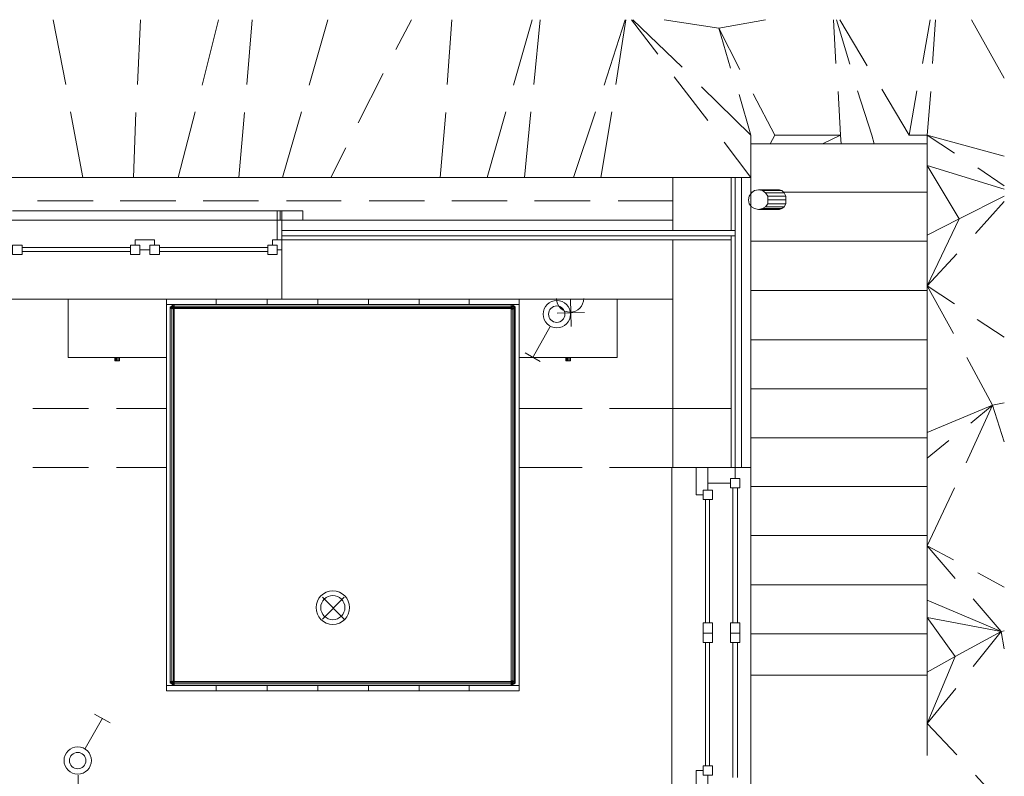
# Model space of a CAD drawing. Header units: millimetres. Extents: x 413 to 305578, y 115 to 38116.
# Tile 122 of 194: x 65813 to 70833, y 15700 to 19557. Entities that reach past the tile are written whole.
import ezdxf

# ---------------------------------------------------------------- set-up
doc = ezdxf.new("R2010")
doc.units = ezdxf.units.MM
for name, color, linetype, true_color in [('PDF _PD-Lighting', 7, 'Continuous', 0xb80000), ('PDF _PD-Switches', 7, 'Continuous', 0x37dd00), ('PDF$_V$line_ifc_RVT-1-В_Этаж$01_Сводный$A-COLS', 7, 'Continuous', 0xdcdcdc), ('PDF$_V$line_ifc_RVT-1-В_Этаж$01_Сводный$A-DETL-MBND', 7, 'Continuous', 0xbababa), ('PDF$_V$line_ifc_RVT-1-В_Этаж$01_Сводный$A-GENM', 7, 'Continuous', 0xdd6e6e), ('PDF$_V$line_ifc_RVT-1-В_Этаж$01_Сводный$A-GLAZ', 7, 'Continuous', 0xdddd6e), ('PDF$_V$line_ifc_RVT-1-В_Этаж$01_Сводный$A-PART', 7, 'Continuous', 0xdcdcdc), ('PDF$_V$line_ifc_RVT-1-В_Этаж$01_Сводный$A-WALL', 7, 'Continuous', 0xdcdcdc), ('PDF$_V$line_ifc_RVT-1-В_Этаж$01_Сводный$I-FURN', 7, 'Continuous', 0xbababa), ('PDF$_V$line_ifc_RVT-1-В_Этаж$01_Сводный$Q-SPCQ', 7, 'Continuous', 0xbababa), ('PDF$_V$line_ifc_RVT-1-В_Этаж$01_Сводный$S-STRS', 7, 'Continuous', 0xbababa)]:
    doc.layers.add(name, color=color, linetype=linetype, true_color=true_color)
doc.layers.add('PDF _PD-Socket', color=1, linetype='Continuous')

msp = doc.modelspace()

# ---------------------------------------------------------------- linework, layer by layer
at = {"layer": 'PDF _PD-Lighting', "lineweight": 0}
for points in [[(67467.9, 16501.9), (67356.5, 16613.3)], [(67467.9, 16613.3), (67356.5, 16501.9)]]:
    msp.add_lwpolyline(points, dxfattribs=at)
for radius in [85.5, 61.7]:
    msp.add_circle((67409.6, 16560.2), radius, dxfattribs=at)
at = {"layer": 'PDF _PD-Socket', "lineweight": 0}
for points in [[(68692.9, 18132.6), (68549.7, 18132.6)], [(68621.3, 18132.6), (68625.3, 17993.4)], [(68692.9, 18065), (68553.7, 18061)], [(66111.6, 15567.2), (66111.6, 15706.4)]]:
    msp.add_lwpolyline(points, dxfattribs=at)
msp.add_arc((68618.8, 18135.4), 69.6, 180.4736, 0.4736, dxfattribs=at)
at = {"layer": 'PDF _PD-Switches', "lineweight": 0}
for points in [[(68517.9, 17993.4), (68430.4, 17838.3)], [(68466.2, 17814.4), (68390.6, 17858.2)], [(66195.1, 16016.6), (66274.6, 15972.9)], [(66147.4, 15841.6), (66234.9, 15996.7)]]:
    msp.add_lwpolyline(points, dxfattribs=at)
for centre, radius in [((68551.2, 18055.8), 69.6), ((68551.2, 18055.8), 41.8), ((66108.9, 15780.6), 69.6), ((66108.9, 15780.6), 41.8)]:
    msp.add_circle(centre, radius, dxfattribs=at)
at = {"layer": 'PDF$_V$line_ifc_RVT-1-В_Этаж$01_Сводный$A-COLS', "lineweight": 0}
for points in [[(69440.7, 18753.1), (69142.4, 18753.1), (69142.4, 18482.7), (69440.7, 18482.7)], [(69440.7, 17575.8), (69142.4, 17575.8), (69142.4, 17273.5), (69440.7, 17273.5)]]:
    msp.add_lwpolyline(points, close=True, dxfattribs=at)
at = {"layer": 'PDF$_V$line_ifc_RVT-1-В_Этаж$01_Сводный$A-DETL-MBND', "lineweight": 0}
for points in [[(65984.3, 19556.6), (66047.9, 19226.4)], [(66429.8, 19556.6), (66413.8, 19226.4)], [(66827.5, 19556.6), (66744, 19222.5)], [(66998.5, 19556.6), (66970.7, 19226.4)], [(67384.3, 19556.6), (67288.9, 19222.5)], [(67809.9, 19556.6), (67730.4, 19405.4)], [(68016.8, 19556.6), (67992.9, 19226.4)], [(68426.4, 19556.6), (68331, 19222.5)], [(68466.2, 19556.6), (68434.4, 19226.4)], [(68899.7, 19556.6), (68792.4, 19222.5)], [(68903.7, 19556.6), (68852, 19226.4)], [(69066.8, 19381.6), (68931.6, 19556.6)], [(69190.1, 19313.9), (68939.5, 19556.6)], [(69098.6, 19556.6), (69377, 19512.8), (69615.7, 19556.6)], [(69973.7, 19333.8), (69961.7, 19556.6)], [(70045.3, 19329.9), (69977.6, 19556.6)], [(69993.5, 19556.6), (70132.8, 19321.9)], [(70415.2, 19333.8), (70454.9, 19556.6)], [(70466.9, 19333.8), (70482.8, 19556.6)], [(70665.7, 19556.6), (70832.8, 19258.3)], [(69436.7, 19310), (69377, 19512.8), (69484.4, 19302)], [(67666.7, 19282.1), (67539.5, 19031.5)], [(69321.4, 19043.5), (69150.3, 19266.2)], [(69289.5, 19214.5), (69540.1, 18967.9), (69540.1, 18924.2), (69540.1, 18753.1), (69404.9, 18932.1)], [(69540.1, 18967.9), (69480.5, 19174.7)], [(69552, 19178.7), (69663.4, 18967.9)], [(69985.6, 19190.6), (69997.5, 18967.9), (69663.4, 18967.9), (69639.6, 18924.2)], [(70168.6, 18924.2), (70156.6, 18967.9), (70085, 19194.6)], [(70439, 18924.2), (70439, 18967.9), (70347.5, 18967.9), (70208.3, 19202.6)], [(70347.5, 18967.9), (70387.3, 19194.6)], [(70578.2, 18876.4), (70439, 18967.9), (70458.9, 19190.6)], [(66071.8, 19087.2), (66135.4, 18753.1)], [(66405.9, 19083.2), (66394, 18753.1)], [(66708.2, 19087.2), (66620.7, 18753.1)], [(66958.8, 19083.2), (66930.9, 18753.1)], [(67249.1, 19087.2), (67153.6, 18753.1)], [(67984.9, 19083.2), (67957.1, 18753.1)], [(68291.2, 19087.2), (68195.7, 18753.1)], [(68418.5, 19087.2), (68386.7, 18753.1)], [(68748.6, 19087.2), (68637.2, 18753.1)], [(68832.1, 19087.2), (68776.4, 18753.1)], [(69707.2, 18924.2), (69540.1, 18924.2)], [(70132.8, 18924.2), (69850.4, 18924.2)], [(69906, 18924.2), (69997.5, 18967.9), (70001.5, 18924.2)], [(70439, 17178.1), (70439, 17424.7), (70439, 17675.2), (70439, 17925.8), (70439, 18176.4), (70439, 18387.2), (70439, 18427), (70439, 18609.9), (70439, 18677.5), (70439, 18924.2), (70272, 18924.2)], [(70439, 18967.9), (70832.8, 18860.5)], [(67475.8, 18904.3), (67400.2, 18753.1)], [(70832.8, 18657.7), (70602.1, 18542.3), (70439, 18812.8), (70832.8, 18693.5)], [(70832.8, 18709.4), (70697.6, 18800.9)], [(69142.4, 18753.1), (68776.4, 18753.1), (68637.2, 18753.1), (68386.7, 18753.1), (68195.7, 18753.1), (67957.1, 18753.1), (67698.6, 18753.1), (67400.2, 18753.1), (67153.6, 18753.1), (66930.9, 18753.1), (66620.7, 18753.1), (66394, 18753.1), (66135.4, 18753.1), (65713.8, 18753.1), (65443.3, 18753.1), (65061.5, 18753.1)], [(69548.1, 18677.5), (69540.1, 18677.5)], [(70005.5, 18677.5), (69707.2, 18677.5)], [(70439, 18677.5), (70144.7, 18677.5)], [(70685.6, 18466.7), (70832.8, 18629.8)], [(70574.3, 17957.6), (70439, 18200.3), (70602.1, 18542.3), (70439, 18458.8)], [(69707.2, 18427), (69540.1, 18427)], [(70132.8, 18427), (69850.4, 18427)], [(70439, 18427), (70272, 18427)], [(70578.2, 18108.8), (70439, 18200.3), (70590.2, 18363.3)], [(69707.2, 18176.4), (69540.1, 18176.4)], [(70132.8, 18176.4), (69850.4, 18176.4)], [(70439, 18176.4), (70272, 18176.4)], [(70832.8, 17937.7), (70693.6, 18029.2)], [(69707.2, 17925.8), (69540.1, 17925.8)], [(70132.8, 17925.8), (69850.4, 17925.8)], [(70439, 17925.8), (70272, 17925.8)], [(70641.9, 17834.3), (70773.1, 17591.7), (70439, 17452.5)], [(69707.2, 17675.2), (69540.1, 17675.2)], [(70132.8, 17675.2), (69850.4, 17675.2)], [(70439, 17675.2), (70272, 17675.2)], [(65880.9, 17575.8), (66163.3, 17575.8)], [(66306.4, 17575.8), (66561, 17575.8)], [(68358.8, 17575.8), (68681, 17575.8)], [(68820.2, 17575.8), (69142.4, 17575.8)], [(70637.9, 17297.4), (70773.1, 17591.7), (70661.8, 17500.2)], [(70832.8, 17404.8), (70773.1, 17591.7), (70832.8, 17603.6)], [(69707.2, 17424.7), (69540.1, 17424.7)], [(70132.8, 17424.7), (69850.4, 17424.7)], [(70439, 17424.7), (70272, 17424.7)], [(70550.4, 17412.7), (70439, 17321.2)], [(66163.3, 17273.5), (65880.9, 17273.5)], [(66561, 17273.5), (66306.4, 17273.5)], [(68681, 17273.5), (68358.8, 17273.5)], [(69138.4, 17273.5), (68820.2, 17273.5)], [(69707.2, 17178.1), (69540.1, 17178.1)], [(70132.8, 17178.1), (69850.4, 17178.1)], [(70439, 16426.3), (70439, 16637.1), (70439, 16676.9), (70439, 16927.5), (70439, 17178.1), (70272, 17178.1)], [(70582.2, 16708.7), (70439, 16875.8), (70578.2, 17170.1)], [(69707.2, 16927.5), (69540.1, 16927.5)], [(70132.8, 16927.5), (69850.4, 16927.5)], [(70439, 16927.5), (70272, 16927.5)], [(70574.3, 16804.2), (70439, 16875.8)], [(70832.8, 16665), (70697.6, 16736.6)], [(69707.2, 16676.9), (69540.1, 16676.9)], [(70132.8, 16676.9), (69850.4, 16676.9)], [(70439, 16676.9), (70272, 16676.9)], [(70832.8, 16350.7), (70816.9, 16438.2), (70582.2, 16311), (70439, 16509.8), (70816.9, 16438.2), (70439, 16597.3)], [(70673.7, 16259.3), (70816.9, 16438.2), (70673.7, 16605.3)], [(69707.2, 16426.3), (69540.1, 16426.3)], [(70132.8, 16426.3), (69850.4, 16426.3)], [(70439, 16215.5), (70439, 16426.3), (70272, 16426.3)], [(70816.9, 16438.2), (70832.8, 16442.2)], [(70590.2, 15809.8), (70439, 15968.9), (70582.2, 16311), (70439, 16231.4)], [(69540.1, 16215.5), (69707.2, 16215.5)], [(69850.4, 16215.5), (70132.8, 16215.5)], [(70439, 15805.8), (70439, 15968.9), (70439, 16215.5), (70272, 16215.5)], [(70586.2, 16147.9), (70439, 15968.9)], [(70832.8, 15547.3), (70685.6, 15706.4)]]:
    msp.add_lwpolyline(points, dxfattribs=at)
for points in [[(65904.7, 18633.8), (66187.1, 18633.8)], [(66326.3, 18633.8), (66608.7, 18633.8)], [(66747.9, 18633.8), (67030.3, 18633.8)], [(67173.5, 18633.8), (67452, 18633.8)], [(67595.1, 18633.8), (67877.5, 18633.8)], [(68016.8, 18633.8), (68299.2, 18633.8)], [(68438.4, 18633.8), (68720.8, 18633.8)], [(68864, 18633.8), (69142.4, 18633.8)], [(66163.3, 17575.8), (65880.9, 17575.8)], [(66561, 17575.8), (66306.4, 17575.8)], [(68681, 17575.8), (68358.8, 17575.8)], [(69142.4, 17575.8), (68820.2, 17575.8)], [(65880.9, 17273.5), (66163.3, 17273.5)], [(66306.4, 17273.5), (66561, 17273.5)], [(68358.8, 17273.5), (68681, 17273.5)], [(68820.2, 17273.5), (69138.4, 17273.5)]]:
    msp.add_lwpolyline(points, close=True, dxfattribs=at)
at = {"layer": 'PDF$_V$line_ifc_RVT-1-В_Этаж$01_Сводный$A-GENM', "lineweight": 0}
for points in [[(67141.7, 18534.4), (67257.1, 18534.4), (67257.1, 18582.1), (67141.7, 18582.1)], [(65753.6, 18534.4), (65753.6, 18434.9), (65753.6, 18132.6), (67149.7, 18132.6), (67149.7, 18434.9), (67149.7, 18534.4)], [(69138.4, 15591), (69261.7, 15591), (69540.1, 15591), (69540.1, 17273.5), (69261.7, 17273.5), (69138.4, 17273.5)]]:
    msp.add_lwpolyline(points, close=True, dxfattribs=at)
at = {"layer": 'PDF$_V$line_ifc_RVT-1-В_Этаж$01_Сводный$A-GLAZ', "color": 9, "lineweight": 0, "true_color": 0xbababa}
for points in [[(67125.8, 18582.1), (65777.4, 18582.1)], [(66378, 18395.2), (65825.2, 18395.2)], [(65825.2, 18375.3), (66378, 18375.3)], [(67078.1, 18395.2), (66525.2, 18395.2)], [(66525.2, 18375.3), (67078.1, 18375.3)], [(69448.6, 17170.1), (69448.6, 16482)], [(69472.5, 16482), (69472.5, 17170.1)], [(69309.4, 17110.4), (69309.4, 16482)], [(69329.3, 16482), (69329.3, 17110.4)], [(69309.4, 16382.6), (69309.4, 15754.1)], [(69329.3, 15754.1), (69329.3, 16382.6)], [(69448.6, 16382.6), (69448.6, 15694.5)], [(69472.5, 15694.5), (69472.5, 16382.6)]]:
    msp.add_lwpolyline(points, dxfattribs=at)
at = {"layer": 'PDF$_V$line_ifc_RVT-1-В_Этаж$01_Сводный$A-GLAZ', "lineweight": 0}
for points in [[(67149.7, 18534.4), (67149.7, 18582.1), (67125.8, 18582.1), (67125.8, 18534.4)], [(67125.8, 18434.9), (67149.7, 18434.9), (67149.7, 18534.4), (67125.8, 18534.4)], [(66501.3, 18407.1), (66501.3, 18434.9), (66401.9, 18434.9), (66401.9, 18407.1), (66425.8, 18407.1), (66425.8, 18383.2), (66477.5, 18383.2), (66477.5, 18407.1)], [(67125.8, 18383.2), (67149.7, 18383.2), (67149.7, 18434.9), (67101.9, 18434.9), (67101.9, 18407.1), (67125.8, 18407.1)], [(65825.2, 18359.4), (65825.2, 18407.1), (65777.4, 18407.1), (65777.4, 18359.4)], [(66378, 18407.1), (66378, 18359.4), (66425.8, 18359.4), (66425.8, 18407.1)], [(66525.2, 18359.4), (66525.2, 18407.1), (66477.5, 18407.1), (66477.5, 18359.4)], [(67078.1, 18407.1), (67078.1, 18359.4), (67125.8, 18359.4), (67125.8, 18407.1)], [(69321.4, 17158.2), (69321.4, 17273.5), (69261.7, 17273.5), (69261.7, 17134.3), (69297.5, 17134.3), (69297.5, 17158.2)], [(69460.6, 17217.8), (69460.6, 17273.5), (69321.4, 17273.5), (69321.4, 17194), (69436.7, 17194), (69436.7, 17217.8)], [(69436.7, 17217.8), (69436.7, 17170.1), (69484.4, 17170.1), (69484.4, 17217.8)], [(69297.5, 17158.2), (69297.5, 17110.4), (69345.2, 17110.4), (69345.2, 17158.2)], [(69297.5, 16482), (69297.5, 16430.3), (69345.2, 16430.3), (69345.2, 16482)], [(69436.7, 16482), (69436.7, 16430.3), (69484.4, 16430.3), (69484.4, 16482)], [(69297.5, 16430.3), (69297.5, 16382.6), (69345.2, 16382.6), (69345.2, 16430.3)], [(69436.7, 16430.3), (69436.7, 16382.6), (69484.4, 16382.6), (69484.4, 16430.3)], [(69297.5, 15730.3), (69261.7, 15730.3), (69261.7, 15591), (69321.4, 15591), (69321.4, 15706.4), (69297.5, 15706.4)], [(69297.5, 15754.1), (69297.5, 15706.4), (69345.2, 15706.4), (69345.2, 15754.1)]]:
    msp.add_lwpolyline(points, close=True, dxfattribs=at)
at = {"layer": 'PDF$_V$line_ifc_RVT-1-В_Этаж$01_Сводный$A-PART', "lineweight": 0}
for points in [[(69460.6, 18753.1), (69460.6, 18482.7), (67149.7, 18482.7), (67149.7, 18454.8), (67149.7, 18434.9), (69440.7, 18434.9), (69440.7, 18454.8), (67149.7, 18454.8), (69460.6, 18454.8), (69460.6, 18482.7), (69440.7, 18482.7), (69440.7, 18753.1)], [(69492.4, 17273.5), (69492.4, 18753.1), (69460.6, 18753.1), (69460.6, 17273.5)], [(69540.1, 17273.5), (69540.1, 18753.1), (69492.4, 18753.1), (69492.4, 17273.5)], [(67149.7, 18482.7), (69142.4, 18482.7), (69142.4, 18534.4), (67149.7, 18534.4)], [(67149.7, 18132.6), (69142.4, 18132.6), (69142.4, 18434.9), (67149.7, 18434.9)], [(69142.4, 17575.8), (69440.7, 17575.8), (69440.7, 18434.9), (69142.4, 18434.9)], [(69460.6, 17273.5), (69460.6, 18454.8), (69440.7, 18454.8), (69440.7, 17273.5)]]:
    msp.add_lwpolyline(points, close=True, dxfattribs=at)
at = {"layer": 'PDF$_V$line_ifc_RVT-1-В_Этаж$01_Сводный$A-WALL', "lineweight": 0}
for points in [[(69460.6, 18753.1), (69460.6, 18482.7), (67149.7, 18482.7), (67149.7, 18454.8), (67149.7, 18434.9), (69440.7, 18434.9), (69440.7, 18454.8), (67149.7, 18454.8), (69460.6, 18454.8), (69460.6, 18482.7), (69440.7, 18482.7), (69440.7, 18753.1)], [(69492.4, 17273.5), (69492.4, 18753.1), (69460.6, 18753.1), (69460.6, 17273.5)], [(69540.1, 17273.5), (69540.1, 18753.1), (69492.4, 18753.1), (69492.4, 17273.5)], [(67149.7, 18482.7), (69142.4, 18482.7), (69142.4, 18534.4), (67149.7, 18534.4)], [(67149.7, 18132.6), (69142.4, 18132.6), (69142.4, 18434.9), (67149.7, 18434.9)], [(69142.4, 17575.8), (69440.7, 17575.8), (69440.7, 18434.9), (69142.4, 18434.9)], [(69460.6, 17273.5), (69460.6, 18454.8), (69440.7, 18454.8), (69440.7, 17273.5)]]:
    msp.add_lwpolyline(points, close=True, dxfattribs=at)
at = {"layer": 'PDF$_V$line_ifc_RVT-1-В_Этаж$01_Сводный$I-FURN', "lineweight": 0}
for points in [[(66059.8, 18132.6), (66059.8, 17834.3), (66561, 17834.3)], [(68358.8, 18132.6), (68358.8, 17834.3), (68358.8, 16163.8), (68358.8, 16136), (68104.3, 16136), (67849.7, 16136), (67591.2, 16136), (67332.6, 16136), (67074.1, 16136), (66815.6, 16136), (66815.6, 16163.8), (66561, 16163.8), (66561, 16136), (66561, 16163.8), (66561, 17834.3), (66561, 18132.6)], [(68860, 18132.6), (68860, 17834.3), (68358.8, 17834.3)], [(66600.8, 16183.7), (66600.8, 16187.7), (66596.8, 16187.7), (66596.8, 18080.9), (66588.8, 18084.9), (66588.8, 18088.9), (66584.9, 18092.9), (66588.8, 18096.8), (66592.8, 18100.8), (66588.8, 18096.8), (66580.9, 18092.9), (66580.9, 18084.9), (66580.9, 16183.7), (66580.9, 16175.7), (66588.8, 16171.8), (66592.8, 16167.8), (66600.8, 16163.8), (68319, 16163.8), (68319, 16171.8), (68319, 16179.7), (68323, 16179.7), (68327, 16171.8), (68319, 16171.8), (66600.8, 16171.8), (66600.8, 16163.8), (66592.8, 16167.8), (66588.8, 16171.8), (66584.9, 16175.7), (66580.9, 16175.7)], [(66580.9, 18092.9), (66584.9, 18092.9), (66580.9, 18084.9), (66580.9, 16183.7), (66584.9, 16175.7), (66588.8, 16179.7), (66592.8, 16175.7), (66596.8, 16179.7), (66600.8, 16179.7), (66596.8, 16171.8), (66592.8, 16175.7), (66588.8, 16171.8)], [(66580.9, 18084.9), (66580.9, 18084.9)], [(66580.9, 18084.9), (66588.8, 18084.9), (66588.8, 16183.7), (66596.8, 16187.7), (66596.8, 16183.7), (66596.8, 16179.7), (66600.8, 16183.7), (66596.8, 16183.7), (66588.8, 16179.7), (66588.8, 16183.7), (66580.9, 16183.7)], [(66588.8, 18096.8), (66588.8, 18096.8)], [(66600.8, 16187.7), (66600.8, 18080.9), (66596.8, 18080.9), (66596.8, 18084.9), (66588.8, 18088.9), (66592.8, 18092.9), (66588.8, 18096.8)], [(66600.8, 18084.9), (66600.8, 18088.9), (66596.8, 18096.8), (66600.8, 18096.8), (66600.8, 18104.8), (66592.8, 18100.8), (66600.8, 18104.8), (68319, 18104.8), (68327, 18100.8), (68334.9, 18096.8), (68338.9, 18092.9), (68338.9, 18084.9), (68338.9, 16183.7), (68334.9, 16183.7), (68334.9, 16179.7), (68338.9, 16175.7)], [(66592.8, 18100.8), (66592.8, 18100.8)], [(66600.8, 18080.9), (66600.8, 18084.9), (66596.8, 18084.9), (66596.8, 18088.9), (66592.8, 18092.9), (66596.8, 18096.8), (66592.8, 18100.8)], [(66592.8, 16167.8), (66596.8, 16171.8), (66600.8, 16171.8), (66600.8, 16179.7), (68319, 16179.7), (68319, 16183.7), (68323, 16179.7), (68319, 16183.7), (68319, 16187.7), (68327, 16187.7), (68334.9, 16183.7), (68334.9, 18084.9), (68327, 18080.9), (68319, 18080.9), (68319, 18084.9), (68327, 18084.9), (68327, 18080.9), (68327, 16187.7), (68327, 16183.7), (68319, 16183.7), (66604.8, 16183.7), (66600.8, 16183.7), (66600.8, 16179.7), (66604.8, 16183.7)], [(66600.8, 18104.8), (66600.8, 18104.8)], [(66600.8, 18088.9), (66600.8, 18088.9)], [(66600.8, 18084.9), (66600.8, 18084.9)], [(66604.8, 18084.9), (68319, 18084.9), (68319, 18088.9), (68323, 18088.9), (68327, 18096.8), (68331, 18092.9), (68334.9, 18096.8)], [(68319, 18104.8), (68319, 18104.8)], [(68338.9, 18084.9), (68334.9, 18084.9), (68334.9, 18088.9), (68327, 18084.9), (68323, 18088.9), (68331, 18092.9), (68334.9, 18088.9), (68338.9, 18092.9), (68338.9, 18084.9), (68338.9, 16183.7), (68338.9, 16175.7), (68334.9, 16171.8), (68327, 16167.8), (68319, 16163.8), (68327, 16167.8), (68327, 16171.8), (68331, 16175.7), (68323, 16179.7), (68327, 16183.7), (68334.9, 16179.7), (68331, 16175.7), (68334.9, 16171.8)], [(68319, 18084.9), (68319, 18084.9)], [(68319, 18080.9), (68319, 16187.7)], [(68323, 18088.9), (68323, 18088.9)], [(68327, 18100.8), (68327, 18100.8)], [(68327, 18100.8), (68334.9, 18096.8), (68338.9, 18092.9)], [(68334.9, 18096.8), (68334.9, 18096.8)], [(68338.9, 18092.9), (68338.9, 18092.9)], [(68338.9, 18084.9), (68338.9, 18084.9)], [(66302.5, 17834.3), (66302.5, 17818.4), (66298.5, 17818.4), (66298.5, 17834.3)], [(66302.5, 17818.4), (66306.4, 17818.4), (66306.4, 17834.3)], [(66306.4, 17818.4), (66310.4, 17818.4), (66310.4, 17834.3)], [(66310.4, 17818.4), (66318.4, 17818.4), (66318.4, 17834.3)], [(66318.4, 17818.4), (66322.4, 17818.4), (66322.4, 17834.3), (66322.4, 17818.4)], [(68601.4, 17834.3), (68601.4, 17818.4), (68597.5, 17818.4), (68597.5, 17834.3)], [(68601.4, 17818.4), (68605.4, 17818.4), (68605.4, 17834.3)], [(68605.4, 17818.4), (68609.4, 17818.4), (68609.4, 17834.3)], [(68609.4, 17818.4), (68617.3, 17818.4), (68617.3, 17834.3)], [(68617.3, 17818.4), (68621.3, 17818.4), (68621.3, 17834.3), (68621.3, 17818.4)], [(66322.4, 17818.4), (66322.4, 17818.4)], [(68621.3, 17818.4), (68621.3, 17818.4)], [(66561, 16163.8), (66815.6, 16163.8), (67074.1, 16163.8), (67332.6, 16163.8), (67591.2, 16163.8), (67849.7, 16163.8), (68104.3, 16163.8), (68358.8, 16163.8), (68358.8, 16136), (68104.3, 16136), (68104.3, 16163.8), (68358.8, 16163.8)], [(66580.9, 16183.7), (66580.9, 16183.7)], [(66588.8, 16171.8), (66588.8, 16171.8)], [(66592.8, 16167.8), (66592.8, 16167.8)], [(66600.8, 16183.7), (66600.8, 16183.7)], [(66600.8, 16179.7), (66600.8, 16179.7)], [(66600.8, 16163.8), (66600.8, 16163.8)], [(68319, 16183.7), (68319, 16183.7)], [(68319, 16183.7), (68319, 16183.7)], [(68319, 16163.8), (68319, 16163.8)], [(68323, 16179.7), (68323, 16179.7)], [(68338.9, 16183.7), (68338.9, 16175.7), (68334.9, 16171.8), (68327, 16167.8)], [(68327, 16167.8), (68327, 16167.8)], [(68334.9, 16171.8), (68334.9, 16171.8)], [(68338.9, 16183.7), (68338.9, 16183.7)], [(68338.9, 16175.7), (68338.9, 16175.7)]]:
    msp.add_lwpolyline(points, dxfattribs=at)
for points in [[(67074.1, 18104.8), (67074.1, 18132.6), (67074.1, 18104.8), (66815.6, 18104.8), (66815.6, 18132.6), (66815.6, 18104.8), (67074.1, 18104.8), (67332.6, 18104.8), (67591.2, 18104.8), (67849.7, 18104.8), (68104.3, 18104.8), (68358.8, 18104.8), (68104.3, 18104.8), (68104.3, 18132.6), (68104.3, 18104.8), (67849.7, 18104.8), (67849.7, 18132.6), (67849.7, 18104.8), (67591.2, 18104.8), (67332.6, 18104.8)], [(67332.6, 18132.6), (67332.6, 18104.8)], [(67591.2, 18132.6), (67591.2, 18104.8)], [(66815.6, 18104.8), (66561, 18104.8)], [(66596.8, 18088.9), (66600.8, 18084.9), (66604.8, 18084.9), (66600.8, 18088.9)], [(68319, 18104.8), (68319, 18096.8), (68319, 18088.9), (66600.8, 18088.9), (66600.8, 18096.8), (68319, 18096.8), (68327, 18096.8), (68327, 18100.8)], [(68323, 18088.9), (68319, 18084.9)], [(67849.7, 16163.8), (67849.7, 16136), (67849.7, 16163.8), (67591.2, 16163.8), (67332.6, 16163.8), (67074.1, 16163.8), (66815.6, 16163.8), (66815.6, 16136), (67074.1, 16136), (67332.6, 16136), (67591.2, 16136), (67591.2, 16163.8), (67591.2, 16136), (67849.7, 16136), (68104.3, 16136), (68104.3, 16163.8)], [(67074.1, 16163.8), (67074.1, 16136)], [(67332.6, 16163.8), (67332.6, 16136)], [(66815.6, 16136), (66561, 16136)]]:
    msp.add_lwpolyline(points, close=True, dxfattribs=at)
at = {"layer": 'PDF$_V$line_ifc_RVT-1-В_Этаж$01_Сводный$Q-SPCQ', "color": 133, "lineweight": 0, "true_color": 0x6edddd}
msp.add_lwpolyline([(69599.8, 18685.5), (69579.9, 18689.5), (69560, 18685.5), (69544.1, 18673.6), (69532.2, 18657.7), (69528.2, 18637.8), (69532.2, 18617.9), (69544.1, 18602), (69560, 18594), (69579.9, 18590), (69599.8, 18594), (69615.7, 18602), (69627.6, 18617.9), (69627.6, 18637.8), (69627.6, 18657.7), (69615.7, 18673.6)], close=True, dxfattribs=at)
at = {"layer": 'PDF$_V$line_ifc_RVT-1-В_Этаж$01_Сводный$Q-SPCQ', "lineweight": 0}
for points in [[(69579.9, 18689.5), (69687.3, 18689.5), (69699.2, 18685.5), (69711.1, 18673.6)], [(69699.2, 18685.5), (69599.8, 18685.5)], [(69719.1, 18657.7), (69711.1, 18673.6), (69615.7, 18673.6)], [(69719.1, 18637.8), (69719.1, 18657.7), (69627.6, 18657.7)], [(69719.1, 18617.9), (69719.1, 18637.8), (69627.6, 18637.8)], [(69599.8, 18594), (69699.2, 18594), (69687.3, 18590), (69579.9, 18590)], [(69699.2, 18594), (69711.1, 18602), (69615.7, 18602)], [(69711.1, 18602), (69719.1, 18617.9), (69627.6, 18617.9)]]:
    msp.add_lwpolyline(points, dxfattribs=at)
at = {"layer": 'PDF$_V$line_ifc_RVT-1-В_Этаж$01_Сводный$S-STRS', "lineweight": 0}
for points in [[(69540.1, 18753.1), (69540.1, 18924.2), (70439, 18924.2), (70439, 18677.5), (69707.2, 18677.5)], [(69548.1, 18677.5), (69540.1, 18677.5)], [(70439, 18609.9), (70439, 18427), (69540.1, 18427)], [(70439, 18387.2), (70439, 18176.4), (70439, 17925.8), (70439, 17675.2), (70439, 17424.7), (70439, 17178.1), (70439, 16927.5), (70439, 16676.9), (69540.1, 16676.9)], [(70439, 18176.4), (69540.1, 18176.4)], [(70439, 17925.8), (69540.1, 17925.8)], [(70439, 17675.2), (69540.1, 17675.2)], [(70439, 17424.7), (69540.1, 17424.7)], [(70439, 17178.1), (69540.1, 17178.1)], [(70439, 16927.5), (69540.1, 16927.5)], [(70439, 16637.1), (70439, 16426.3)], [(69540.1, 16215.5), (70439, 16215.5), (70439, 16426.3), (69540.1, 16426.3)]]:
    msp.add_lwpolyline(points, dxfattribs=at)

doc.saveas('drawing.dxf')
